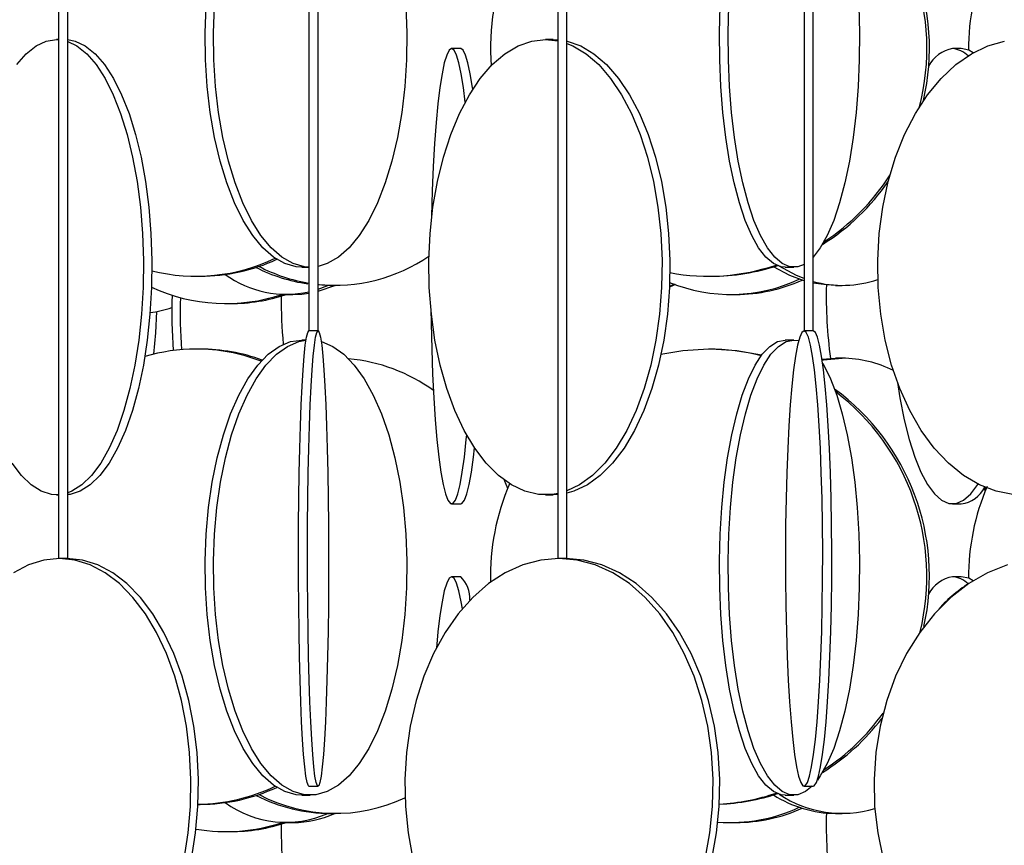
# Model space of a CAD drawing. Header units: millimetres. Extents: x 495 to 2657, y 518 to 2595.
# Tile 79 of 96: x 2411 to 2465, y 2104 to 2150. Entities that reach past the tile are written whole.
import ezdxf

# ---------------------------------------------------------------- set-up
doc = ezdxf.new("R2010")
doc.units = ezdxf.units.MM

msp = doc.modelspace()

# ---------------------------------------------------------------- linework, layer by layer
at = {"color": 7, "linetype": 'Continuous', "lineweight": 25}
for p, q in [((2413.444, 2574.798), (2413.444, 2120.048)), ((2413.944, 2120.048), (2413.944, 2574.798)), ((2427.198, 2574.798), (2427.198, 2132.548)), ((2427.698, 2132.548), (2427.698, 2574.798)), ((2440.867, 2574.798), (2440.867, 2120.048)), ((2441.367, 2120.048), (2441.367, 2574.798)), ((2454.395, 2574.798), (2454.395, 2132.548)), ((2454.895, 2132.548), (2454.895, 2574.798)), ((2413.444, 2148.548), (2413.329, 2148.548)), ((2413.329, 2148.548), (2413.444, 2148.545)), ((2440.621, 2148.548), (2440.191, 2148.548)), ((2440.191, 2148.548), (2440.867, 2148.479)), ((2440.621, 2148.548), (2440.867, 2148.539)), ((2435.533, 2148.048), (2435.036, 2148.048)), ((2463.036, 2148.048), (2462.555, 2148.048)), ((2426.811, 2136.048), (2427.198, 2136.048)), ((2453.357, 2136.048), (2453.835, 2136.048)), ((2420.991, 2135.548), (2421.219, 2135.548)), ((2449.15, 2135.548), (2449.292, 2135.548)), ((2427.698, 2134.84), (2428.235, 2135.049)), ((2428.373, 2135.048), (2428.645, 2135.048)), ((2447.329, 2135.092), (2447.003, 2134.954)), ((2447.284, 2135.109), (2447.004, 2134.988)), ((2456.132, 2135.048), (2456.494, 2135.048)), ((2425.943, 2134.548), (2426.321, 2134.548)), ((2450.372, 2134.548), (2450.647, 2134.548)), ((2422.641, 2134.048), (2422.879, 2134.048)), ((2427.698, 2132.548), (2427.198, 2132.548)), ((2454.396, 2132.548), (2454.395, 2132.548)), ((2454.895, 2132.548), (2454.396, 2132.548)), ((2427.037, 2132.048), (2426.811, 2132.048)), ((2453.835, 2132.048), (2453.357, 2132.048)), ((2453.835, 2132.048), (2454.1, 2132.015)), ((2421.219, 2131.548), (2420.991, 2131.548)), ((2449.292, 2131.548), (2449.15, 2131.548)), ((2455.388, 2131.002), (2456.132, 2131.048)), ((2456.494, 2131.048), (2456.132, 2131.048)), ((2437.931, 2124.352), (2438.114, 2123.915)), ((2464.289, 2123.917), (2464.345, 2123.743)), ((2464.32, 2123.823), (2464.401, 2123.931)), ((2413.329, 2123.548), (2413.444, 2123.548)), ((2435.036, 2123.048), (2435.533, 2123.048)), ((2440.191, 2123.548), (2440.621, 2123.548)), ((2440.867, 2123.558), (2440.621, 2123.548)), ((2462.555, 2123.048), (2463.036, 2123.048)), ((2413.49, 2120.048), (2413.444, 2120.048)), ((2413.944, 2120.048), (2413.49, 2120.048)), ((2440.933, 2120.048), (2440.867, 2120.048)), ((2441.367, 2120.048), (2440.933, 2120.048)), ((2435.533, 2119.048), (2435.036, 2119.048)), ((2463.036, 2119.048), (2462.555, 2119.048)), ((2427.198, 2107.548), (2427.698, 2107.548)), ((2454.396, 2107.548), (2454.894, 2107.548)), ((2426.811, 2107.048), (2427.263, 2107.048)), ((2453.357, 2107.048), (2453.835, 2107.048)), ((2421.104, 2106.548), (2421.219, 2106.548)), ((2428.373, 2106.048), (2428.645, 2106.048)), ((2456.132, 2106.048), (2456.494, 2106.048)), ((2425.943, 2105.548), (2426.321, 2105.548)), ((2450.372, 2105.548), (2450.647, 2105.548)), ((2422.641, 2105.048), (2422.879, 2105.048))]:
    msp.add_line(p, q, dxfattribs=at)
at = {"color": 7, "linetype": 'Continuous', "lineweight": 25, "flags": 128}
for points in [[(2454.895, 2160.497), (2455.092, 2160.266), (2455.483, 2159.669), (2455.851, 2158.916), (2456.19, 2158.017), (2456.497, 2156.986), (2456.766, 2155.836), (2456.995, 2154.583), (2457.178, 2153.246), (2457.315, 2151.843), (2457.403, 2150.394), (2457.441, 2148.919), (2457.429, 2147.438), (2457.366, 2145.974), (2457.253, 2144.545), (2457.092, 2143.173), (2456.886, 2141.876), (2456.637, 2140.672), (2456.348, 2139.58), (2456.024, 2138.613), (2455.67, 2137.785), (2455.29, 2137.109), (2454.895, 2136.6)], [(2426.811, 2136.048), (2426.496, 2136.07), (2425.871, 2136.245), (2425.259, 2136.593), (2424.669, 2137.109), (2424.109, 2137.785), (2423.587, 2138.613), (2423.111, 2139.58), (2422.686, 2140.672), (2422.319, 2141.876), (2422.015, 2143.173), (2421.779, 2144.545), (2421.613, 2145.974), (2421.52, 2147.438), (2421.501, 2148.919), (2421.557, 2150.394)], [(2427.198, 2136.049), (2426.949, 2136.07), (2426.324, 2136.245), (2425.712, 2136.593), (2425.122, 2137.109), (2424.562, 2137.785), (2424.04, 2138.613), (2423.563, 2139.58), (2423.139, 2140.672), (2422.772, 2141.876), (2422.468, 2143.173), (2422.231, 2144.545), (2422.065, 2145.974), (2421.972, 2147.438), (2421.954, 2148.919), (2422.01, 2150.394)], [(2432.517, 2150.394), (2432.573, 2148.919), (2432.554, 2147.438), (2432.461, 2145.974), (2432.295, 2144.545), (2432.059, 2143.173), (2431.755, 2141.876), (2431.388, 2140.672), (2430.963, 2139.58), (2430.486, 2138.613), (2429.964, 2137.785), (2429.405, 2137.109), (2428.815, 2136.593), (2428.203, 2136.245), (2427.698, 2136.09)], [(2453.357, 2136.048), (2453.143, 2136.07), (2452.718, 2136.245), (2452.303, 2136.593), (2451.902, 2137.109), (2451.522, 2137.785), (2451.167, 2138.613), (2450.844, 2139.58), (2450.555, 2140.672), (2450.306, 2141.876), (2450.1, 2143.173), (2449.939, 2144.545), (2449.826, 2145.974), (2449.763, 2147.438), (2449.751, 2148.919), (2449.788, 2150.394)], [(2454.395, 2136.2), (2454.049, 2136.07), (2453.622, 2136.07), (2453.197, 2136.245), (2452.782, 2136.593), (2452.381, 2137.109), (2452.001, 2137.785), (2451.646, 2138.613), (2451.322, 2139.58), (2451.034, 2140.672), (2450.785, 2141.876), (2450.578, 2143.173), (2450.418, 2144.545), (2450.305, 2145.974), (2450.242, 2147.438), (2450.229, 2148.919), (2450.267, 2150.394)], [(2411.148, 2147.169), (2411.666, 2147.766), (2412.207, 2148.199), (2412.764, 2148.461), (2413.329, 2148.548), (2413.329, 2148.548)], [(2413.944, 2148.542), (2414.356, 2148.461), (2414.913, 2148.199), (2415.454, 2147.766), (2415.971, 2147.169), (2416.459, 2146.416), (2416.908, 2145.517), (2417.314, 2144.486), (2417.671, 2143.336), (2417.973, 2142.083), (2418.216, 2140.746), (2418.397, 2139.343), (2418.514, 2137.894), (2418.564, 2136.419), (2418.547, 2134.938), (2418.464, 2133.474), (2418.315, 2132.045), (2418.102, 2130.673), (2417.829, 2129.376), (2417.499, 2128.172), (2417.117, 2127.08), (2416.689, 2126.113), (2416.219, 2125.285), (2415.716, 2124.609), (2415.186, 2124.093), (2414.636, 2123.745), (2414.074, 2123.57), (2413.944, 2123.555)], [(2440.867, 2123.618), (2440.571, 2123.57), (2439.812, 2123.57), (2439.058, 2123.745), (2438.32, 2124.093), (2437.609, 2124.609), (2436.934, 2125.285), (2436.304, 2126.113), (2435.729, 2127.08), (2435.217, 2128.172), (2434.774, 2129.376), (2434.408, 2130.673), (2434.122, 2132.045), (2433.922, 2133.474), (2433.81, 2134.938), (2433.788, 2136.419), (2433.855, 2137.894), (2434.011, 2139.343), (2434.255, 2140.746), (2434.581, 2142.083), (2434.986, 2143.336), (2435.464, 2144.486), (2436.009, 2145.517), (2436.612, 2146.416), (2437.266, 2147.169), (2437.961, 2147.766), (2438.687, 2148.199), (2439.434, 2148.461), (2440.191, 2148.548), (2440.191, 2148.548)], [(2441.367, 2148.463), (2441.378, 2148.461), (2442.126, 2148.199), (2442.852, 2147.766), (2443.546, 2147.169), (2444.2, 2146.416), (2444.803, 2145.517), (2445.348, 2144.486), (2445.826, 2143.336), (2446.231, 2142.083), (2446.558, 2140.746), (2446.801, 2139.343), (2446.957, 2137.894), (2447.024, 2136.419), (2447.002, 2134.938), (2446.89, 2133.474), (2446.69, 2132.045), (2446.405, 2130.673), (2446.038, 2129.376), (2445.596, 2128.172), (2445.083, 2127.08), (2444.508, 2126.113), (2443.879, 2125.285), (2443.203, 2124.609), (2442.492, 2124.093), (2441.754, 2123.745), (2441.367, 2123.634)], [(2465.874, 2123.57), (2464.945, 2123.745), (2464.035, 2124.093), (2463.157, 2124.609), (2462.324, 2125.285), (2461.548, 2126.113), (2460.839, 2127.08), (2460.207, 2128.172), (2459.661, 2129.376), (2459.209, 2130.673), (2458.858, 2132.045), (2458.611, 2133.474), (2458.473, 2134.938), (2458.445, 2136.419), (2458.528, 2137.894), (2458.721, 2139.343), (2459.021, 2140.746), (2459.423, 2142.083), (2459.923, 2143.336), (2460.513, 2144.486), (2461.184, 2145.517), (2461.929, 2146.416), (2462.735, 2147.169), (2463.591, 2147.766), (2464.487, 2148.199), (2465.408, 2148.461)], [(2413.944, 2148.444), (2414.45, 2148.199), (2414.992, 2147.766), (2415.509, 2147.169), (2415.997, 2146.416), (2416.446, 2145.517), (2416.852, 2144.486), (2417.209, 2143.336), (2417.511, 2142.083), (2417.754, 2140.746), (2417.935, 2139.343), (2418.052, 2137.894), (2418.102, 2136.419), (2418.085, 2134.938), (2418.002, 2133.474), (2417.853, 2132.045), (2417.64, 2130.673), (2417.367, 2129.376), (2417.037, 2128.172), (2416.655, 2127.08), (2416.227, 2126.113), (2415.757, 2125.285), (2415.254, 2124.609), (2414.724, 2124.093), (2414.174, 2123.745), (2413.944, 2123.653)], [(2435.036, 2148.048), (2434.899, 2147.961), (2434.765, 2147.699), (2434.634, 2147.266), (2434.509, 2146.669), (2434.391, 2145.916), (2434.283, 2145.017), (2434.185, 2143.986), (2434.098, 2142.836), (2434.025, 2141.583), (2433.967, 2140.246), (2433.923, 2138.843), (2433.916, 2138.567)], [(2435.778, 2145.11), (2435.68, 2145.916), (2435.562, 2146.669), (2435.437, 2147.266), (2435.306, 2147.699), (2435.172, 2147.961), (2435.036, 2148.048)], [(2436.192, 2145.813), (2436.178, 2145.916), (2436.06, 2146.669), (2435.935, 2147.266), (2435.804, 2147.699), (2435.67, 2147.961), (2435.533, 2148.048)], [(2441.367, 2148.336), (2441.696, 2148.199), (2442.422, 2147.766), (2443.117, 2147.169), (2443.77, 2146.416), (2444.374, 2145.517), (2444.918, 2144.486), (2445.397, 2143.336), (2445.802, 2142.083), (2446.128, 2140.746), (2446.371, 2139.343), (2446.528, 2137.894), (2446.595, 2136.419), (2446.573, 2134.938), (2446.461, 2133.474), (2446.26, 2132.045), (2445.975, 2130.673), (2445.609, 2129.376), (2445.166, 2128.172), (2444.654, 2127.08), (2444.079, 2126.113), (2443.449, 2125.285), (2442.774, 2124.609), (2442.062, 2124.093), (2441.367, 2123.761)], [(2463.686, 2147.821), (2463.441, 2147.961), (2463.036, 2148.048)], [(2454.395, 2135.304), (2453.611, 2135.593), (2452.716, 2136.069)], [(2454.395, 2135.424), (2453.973, 2135.593), (2453.028, 2136.1)], [(2428.373, 2135.048), (2427.752, 2135.07), (2427.698, 2135.074)], [(2427.698, 2134.727), (2427.767, 2134.745), (2428.611, 2135.048)], [(2456.132, 2135.048), (2455.621, 2135.07), (2454.895, 2135.177)], [(2426.321, 2134.548), (2426.805, 2134.57), (2427.198, 2134.621)], [(2418.671, 2131.273), (2418.795, 2132.438), (2418.834, 2133.612)], [(2433.894, 2133.75), (2433.907, 2132.974), (2433.943, 2131.545), (2433.994, 2130.173), (2434.06, 2128.876), (2434.14, 2127.672), (2434.232, 2126.58), (2434.336, 2125.613), (2434.449, 2124.785), (2434.571, 2124.109), (2434.699, 2123.593), (2434.831, 2123.245), (2434.967, 2123.07), (2435.104, 2123.07), (2435.24, 2123.245), (2435.372, 2123.593), (2435.5, 2124.109), (2435.622, 2124.785), (2435.735, 2125.613), (2435.839, 2126.58), (2435.862, 2126.834)], [(2427.198, 2107.548), (2427.164, 2107.57), (2427.096, 2107.745), (2427.03, 2108.093), (2426.966, 2108.609), (2426.905, 2109.285), (2426.848, 2110.113), (2426.796, 2111.08), (2426.75, 2112.172), (2426.71, 2113.376), (2426.677, 2114.673), (2426.652, 2116.045), (2426.634, 2117.474), (2426.624, 2118.938), (2426.622, 2120.419), (2426.628, 2121.894), (2426.642, 2123.343), (2426.664, 2124.746), (2426.693, 2126.083), (2426.73, 2127.336), (2426.773, 2128.486), (2426.822, 2129.517), (2426.876, 2130.416), (2426.935, 2131.169), (2426.998, 2131.766), (2427.063, 2132.199), (2427.13, 2132.461), (2427.198, 2132.548), (2427.198, 2132.548)], [(2427.698, 2132.548), (2427.766, 2132.461), (2427.834, 2132.199), (2427.899, 2131.766), (2427.961, 2131.169), (2428.02, 2130.416), (2428.075, 2129.517), (2428.124, 2128.486), (2428.167, 2127.336), (2428.203, 2126.083), (2428.233, 2124.746), (2428.255, 2123.343), (2428.269, 2121.894), (2428.275, 2120.419), (2428.273, 2118.938), (2428.263, 2117.474), (2428.245, 2116.045), (2428.219, 2114.673), (2428.186, 2113.376), (2428.146, 2112.172), (2428.1, 2111.08), (2428.048, 2110.113), (2427.991, 2109.285), (2427.931, 2108.609), (2427.867, 2108.093), (2427.8, 2107.745), (2427.732, 2107.57), (2427.664, 2107.57), (2427.596, 2107.745), (2427.529, 2108.093), (2427.465, 2108.609), (2427.404, 2109.285), (2427.348, 2110.113), (2427.296, 2111.08), (2427.25, 2112.172), (2427.21, 2113.376), (2427.177, 2114.673), (2427.151, 2116.045), (2427.133, 2117.474), (2427.123, 2118.938), (2427.121, 2120.419), (2427.127, 2121.894), (2427.141, 2123.343), (2427.163, 2124.746), (2427.193, 2126.083), (2427.229, 2127.336), (2427.272, 2128.486), (2427.321, 2129.517), (2427.376, 2130.416), (2427.434, 2131.169), (2427.497, 2131.766), (2427.562, 2132.199), (2427.63, 2132.461), (2427.698, 2132.548)], [(2454.396, 2132.548), (2454.275, 2132.461), (2454.156, 2132.199), (2454.039, 2131.766), (2453.928, 2131.169), (2453.824, 2130.416), (2453.727, 2129.517), (2453.64, 2128.486), (2453.564, 2127.336), (2453.499, 2126.083), (2453.447, 2124.746), (2453.408, 2123.343), (2453.383, 2121.894), (2453.372, 2120.419), (2453.376, 2118.938), (2453.394, 2117.474), (2453.426, 2116.045), (2453.471, 2114.673), (2453.53, 2113.376), (2453.601, 2112.172), (2453.683, 2111.08), (2453.775, 2110.113), (2453.875, 2109.285), (2453.983, 2108.609), (2454.097, 2108.093), (2454.215, 2107.745), (2454.335, 2107.57), (2454.457, 2107.57), (2454.577, 2107.745), (2454.695, 2108.093), (2454.809, 2108.609), (2454.917, 2109.285), (2455.018, 2110.113), (2455.11, 2111.08), (2455.192, 2112.172), (2455.262, 2113.376), (2455.321, 2114.673), (2455.367, 2116.045), (2455.399, 2117.474), (2455.416, 2118.938), (2455.42, 2120.419), (2455.409, 2121.894), (2455.384, 2123.343), (2455.345, 2124.746), (2455.293, 2126.083), (2455.228, 2127.336), (2455.152, 2128.486), (2455.065, 2129.517), (2454.968, 2130.416), (2454.864, 2131.169), (2454.753, 2131.766), (2454.637, 2132.199), (2454.517, 2132.461), (2454.396, 2132.548)], [(2454.894, 2107.548), (2454.955, 2107.57), (2455.076, 2107.745), (2455.194, 2108.093), (2455.307, 2108.609), (2455.415, 2109.285), (2455.516, 2110.113), (2455.608, 2111.08), (2455.69, 2112.172), (2455.761, 2113.376), (2455.819, 2114.673), (2455.865, 2116.045), (2455.897, 2117.474), (2455.915, 2118.938), (2455.918, 2120.419), (2455.908, 2121.894), (2455.883, 2123.343), (2455.844, 2124.746), (2455.792, 2126.083), (2455.727, 2127.336), (2455.65, 2128.486), (2455.563, 2129.517), (2455.467, 2130.416), (2455.362, 2131.169), (2455.251, 2131.766), (2455.135, 2132.199), (2455.016, 2132.461), (2454.894, 2132.548), (2454.894, 2132.548)], [(2426.811, 2107.048), (2426.496, 2107.07), (2425.871, 2107.245), (2425.259, 2107.593), (2424.669, 2108.109), (2424.109, 2108.785), (2423.587, 2109.613), (2423.111, 2110.58), (2422.686, 2111.672), (2422.319, 2112.876), (2422.015, 2114.173), (2421.779, 2115.545), (2421.613, 2116.974), (2421.52, 2118.438), (2421.501, 2119.919), (2421.557, 2121.394), (2421.687, 2122.843), (2421.888, 2124.246), (2422.159, 2125.583), (2422.495, 2126.836), (2422.891, 2127.986), (2423.343, 2129.017), (2423.843, 2129.916), (2424.385, 2130.669), (2424.961, 2131.266), (2425.563, 2131.699), (2426.182, 2131.961), (2426.811, 2132.048), (2426.811, 2132.048)], [(2427.872, 2131.966), (2427.891, 2131.961), (2428.511, 2131.699), (2429.113, 2131.266), (2429.689, 2130.669), (2430.231, 2129.916), (2430.731, 2129.017), (2431.182, 2127.986), (2431.579, 2126.836), (2431.915, 2125.583), (2432.186, 2124.246), (2432.387, 2122.843), (2432.517, 2121.394), (2432.573, 2119.919), (2432.554, 2118.438), (2432.461, 2116.974), (2432.295, 2115.545), (2432.059, 2114.173), (2431.755, 2112.876), (2431.388, 2111.672), (2430.963, 2110.58), (2430.486, 2109.613), (2429.964, 2108.785), (2429.405, 2108.109), (2428.815, 2107.593), (2428.203, 2107.245), (2427.578, 2107.07), (2426.949, 2107.07), (2426.324, 2107.245), (2425.712, 2107.593), (2425.122, 2108.109), (2424.562, 2108.785), (2424.04, 2109.613), (2423.563, 2110.58), (2423.139, 2111.672), (2422.772, 2112.876), (2422.468, 2114.173), (2422.231, 2115.545), (2422.065, 2116.974), (2421.972, 2118.438), (2421.954, 2119.919), (2422.01, 2121.394), (2422.139, 2122.843), (2422.341, 2124.246), (2422.612, 2125.583), (2422.947, 2126.836), (2423.344, 2127.986), (2423.796, 2129.017), (2424.296, 2129.916), (2424.838, 2130.669), (2425.414, 2131.266), (2426.016, 2131.699), (2426.635, 2131.961), (2427.035, 2132.037)], [(2453.357, 2107.048), (2453.143, 2107.07), (2452.718, 2107.245), (2452.303, 2107.593), (2451.902, 2108.109), (2451.522, 2108.785), (2451.167, 2109.613), (2450.844, 2110.58), (2450.555, 2111.672), (2450.306, 2112.876), (2450.1, 2114.173), (2449.939, 2115.545), (2449.826, 2116.974), (2449.763, 2118.438), (2449.751, 2119.919), (2449.788, 2121.394), (2449.877, 2122.843), (2450.013, 2124.246), (2450.197, 2125.583), (2450.425, 2126.836), (2450.695, 2127.986), (2451.001, 2129.017), (2451.341, 2129.916), (2451.709, 2130.669), (2452.1, 2131.266), (2452.509, 2131.699), (2452.93, 2131.961), (2453.357, 2132.048), (2453.357, 2132.048)], [(2454.845, 2107.548), (2454.473, 2107.245), (2454.049, 2107.07), (2453.622, 2107.07), (2453.197, 2107.245), (2452.782, 2107.593), (2452.381, 2108.109), (2452.001, 2108.785), (2451.646, 2109.613), (2451.322, 2110.58), (2451.034, 2111.672), (2450.785, 2112.876), (2450.578, 2114.173), (2450.418, 2115.545), (2450.305, 2116.974), (2450.242, 2118.438), (2450.229, 2119.919), (2450.267, 2121.394), (2450.355, 2122.843), (2450.492, 2124.246), (2450.676, 2125.583), (2450.904, 2126.836), (2451.173, 2127.986), (2451.48, 2129.017), (2451.82, 2129.916), (2452.188, 2130.669), (2452.579, 2131.266), (2452.988, 2131.699), (2453.409, 2131.961), (2453.835, 2132.048), (2453.835, 2132.048)], [(2449.15, 2131.548), (2447.733, 2131.461), (2446.536, 2131.247)], [(2452.058, 2131.211), (2450.709, 2131.461), (2449.292, 2131.548)], [(2455.42, 2130.778), (2455.483, 2130.669), (2455.851, 2129.916), (2456.19, 2129.017), (2456.497, 2127.986), (2456.766, 2126.836), (2456.995, 2125.583), (2457.178, 2124.246), (2457.315, 2122.843), (2457.403, 2121.394), (2457.441, 2119.919), (2457.429, 2118.438), (2457.366, 2116.974), (2457.253, 2115.545), (2457.092, 2114.173), (2456.886, 2112.876), (2456.637, 2111.672), (2456.348, 2110.58), (2456.024, 2109.613), (2455.67, 2108.785), (2455.29, 2108.109), (2455.128, 2107.879)], [(2455.396, 2130.947), (2455.473, 2130.961), (2456.494, 2131.048)], [(2459.529, 2129.719), (2459.663, 2128.876), (2459.899, 2127.672), (2460.173, 2126.58), (2460.48, 2125.613), (2460.816, 2124.785), (2461.176, 2124.109), (2461.556, 2123.593), (2461.95, 2123.245), (2462.353, 2123.07), (2462.758, 2123.07), (2463.16, 2123.245), (2463.554, 2123.593), (2463.934, 2124.109), (2463.95, 2124.135)], [(2435.533, 2123.048), (2435.602, 2123.07), (2435.737, 2123.245), (2435.87, 2123.593), (2435.998, 2124.109), (2436.12, 2124.785), (2436.233, 2125.613), (2436.292, 2126.131)], [(2413.444, 2123.552), (2413.046, 2123.57), (2412.484, 2123.745), (2411.934, 2124.093), (2411.404, 2124.609), (2410.9, 2125.285)], [(2413.49, 2120.048), (2412.635, 2119.961), (2411.792, 2119.699), (2410.973, 2119.266)], [(2420.338, 2103.545), (2420.564, 2104.974), (2420.691, 2106.438), (2420.716, 2107.919), (2420.64, 2109.394), (2420.464, 2110.843), (2420.189, 2112.246), (2419.821, 2113.583), (2419.364, 2114.836), (2418.824, 2115.986), (2418.21, 2117.017), (2417.529, 2117.916), (2416.791, 2118.669), (2416.007, 2119.266), (2415.188, 2119.699), (2414.345, 2119.961), (2413.49, 2120.048)], [(2420.746, 2103.545), (2420.972, 2104.974), (2421.099, 2106.438), (2421.124, 2107.919), (2421.048, 2109.394), (2420.872, 2110.843), (2420.597, 2112.246), (2420.229, 2113.583), (2419.772, 2114.836), (2419.232, 2115.986), (2418.617, 2117.017), (2417.937, 2117.916), (2417.199, 2118.669), (2416.415, 2119.266), (2415.596, 2119.699), (2414.753, 2119.961), (2413.898, 2120.048)], [(2440.933, 2120.048), (2439.931, 2119.961), (2438.943, 2119.699), (2437.983, 2119.266), (2437.064, 2118.669), (2436.2, 2117.916), (2435.402, 2117.017), (2434.681, 2115.986), (2434.049, 2114.836), (2433.513, 2113.583), (2433.081, 2112.246), (2432.76, 2110.843), (2432.553, 2109.394), (2432.464, 2107.919), (2432.493, 2106.438), (2432.642, 2104.974), (2432.906, 2103.545)], [(2448.961, 2103.545), (2449.225, 2104.974), (2449.374, 2106.438), (2449.403, 2107.919), (2449.314, 2109.394), (2449.107, 2110.843), (2448.786, 2112.246), (2448.354, 2113.583), (2447.818, 2114.836), (2447.186, 2115.986), (2446.465, 2117.017), (2445.667, 2117.916), (2444.803, 2118.669), (2443.884, 2119.266), (2442.924, 2119.699), (2441.936, 2119.961), (2440.933, 2120.048)], [(2449.328, 2103.545), (2449.593, 2104.974), (2449.741, 2106.438), (2449.771, 2107.919), (2449.682, 2109.394), (2449.475, 2110.843), (2449.153, 2112.246), (2448.722, 2113.583), (2448.186, 2114.836), (2447.553, 2115.986), (2446.833, 2117.017), (2446.035, 2117.916), (2445.17, 2118.669), (2444.252, 2119.266), (2443.291, 2119.699), (2442.303, 2119.961), (2441.301, 2120.048)], [(2465.566, 2119.699), (2464.481, 2119.266), (2463.442, 2118.669), (2462.465, 2117.916), (2461.563, 2117.017), (2460.748, 2115.986), (2460.033, 2114.836), (2459.427, 2113.583), (2458.939, 2112.246), (2458.576, 2110.843), (2458.342, 2109.394), (2458.241, 2107.919), (2458.275, 2106.438), (2458.442, 2104.974), (2458.742, 2103.545), (2459.168, 2102.173), (2459.716, 2100.876), (2460.378, 2099.672), (2461.144, 2098.58), (2462.003, 2097.613), (2462.945, 2096.785), (2463.955, 2096.109), (2465.018, 2095.593), (2466.122, 2095.245)], [(2435.036, 2119.048), (2434.899, 2118.961), (2434.765, 2118.699), (2434.634, 2118.266), (2434.509, 2117.669), (2434.391, 2116.916), (2434.283, 2116.017), (2434.197, 2115.131)], [(2435.625, 2117.292), (2435.562, 2117.669), (2435.437, 2118.266), (2435.306, 2118.699), (2435.172, 2118.961), (2435.036, 2119.048)], [(2463.686, 2118.821), (2463.441, 2118.961), (2463.036, 2119.048)]]:
    msp.add_lwpolyline(points, dxfattribs=at)
at = {"color": 7, "linetype": 'Continuous', "lineweight": 25}
for centre, radius, start, end in [((2448.539, 2148.072), 12.747, 347.0232, 53.7699), ((2448.383, 2148.067), 12.761, 345.3942, 52.6584), ((2450.14, 2148.052), 12.971, 156.8208, 184.1872), ((2475.993, 2148.049), 12.559, 156.7797, 180.3928), ((2462.878, 2146.225), 1.852, 100.0433, 152.3695), ((2462.45, 2146.703), 1.349, 44.8116, 85.5414), ((2448.8, 2147.681), 12.231, 303.1683, 327.5438), ((2448.962, 2147.66), 12.202, 301.8923, 325.5411), ((2428.624, 2144.173), 9.12, 264.1758, 304.5229), ((2420.993, 2145.555), 10.005, 255.9588, 295.7138), ((2421.204, 2145.61), 10.062, 270.0867, 294.8312), ((2428.437, 2144.202), 9.16, 243.0889, 261.7823), ((2428.718, 2144.229), 9.187, 242.3644, 260.4803), ((2449.15, 2147.063), 11.514, 259.3676, 288.826), ((2449.288, 2147.08), 11.532, 270.0193, 288.5425), ((2425.961, 2140.344), 5.781, 234.3805, 282.3611), ((2422.638, 2143.832), 9.782, 245.2789, 288.4339), ((2450.373, 2143.401), 8.85, 247.6838, 295.1246), ((2450.627, 2143.461), 8.913, 270.1335, 294.2738), ((2456.495, 2141.116), 6.066, 254.7083, 288.8279), ((2482.204, 2134.54), 26.589, 178.8579, 187.5616), ((2450.645, 2133.549), 30.979, 178.223, 183.8506), ((2422.873, 2143.809), 9.761, 270.0339, 288.4186), ((2447.762, 2134.048), 22.086, 178.9287, 185.8025), ((2451.107, 2133.549), 30.982, 178.4679, 183.7619), ((2418.061, 2138.138), 4.592, 275.1273, 290.4926), ((2420.998, 2121.559), 9.989, 90.0425, 106.3666), ((2420.98, 2121.524), 10.024, 69.0067, 89.9371), ((2421.209, 2121.532), 10.016, 70.0295, 89.9419), ((2449.147, 2120.03), 11.518, 75.4767, 89.9876), ((2428.534, 2121.689), 9.367, 54.0081, 84.8476), ((2456.458, 2124.76), 6.288, 63.0826, 89.6695), ((2448.54, 2119.073), 12.745, 347.464, 53.7718), ((2448.385, 2119.069), 12.758, 346.1859, 52.6614), ((2450.133, 2119.054), 12.965, 156.818, 181.3473), ((2462.819, 2124.713), 1.679, 277.4325, 333.5124), ((2475.993, 2119.049), 12.559, 156.7797, 180.3928), ((2434.239, 2117.79), 1.805, 358.957, 44.1904), ((2462.878, 2117.225), 1.852, 100.0433, 152.3695), ((2467.641, 2112.077), 7.82, 121.3226, 138.4072), ((2462.45, 2117.703), 1.349, 44.8116, 85.5414), ((2448.978, 2118.64), 12.177, 301.8785, 322.7557), ((2448.817, 2118.659), 12.203, 303.1544, 324.4358), ((2420.973, 2116.621), 10.073, 270.7427, 295.6517), ((2421.204, 2116.61), 10.062, 270.0867, 294.8312), ((2428.397, 2115.088), 9.039, 242.9836, 269.8471), ((2428.643, 2115.023), 8.971, 242.1771, 295.2587), ((2449.144, 2118.087), 11.539, 273.0019, 288.8147), ((2449.287, 2118.085), 11.537, 272.2891, 288.541), ((2456.186, 2112.454), 6.406, 237.1993, 269.5246), ((2456.486, 2112.301), 6.245, 236.3825, 286.7247), ((2425.929, 2111.233), 5.673, 233.9812, 293.9829), ((2450.362, 2114.43), 8.881, 265.5221, 295.1122), ((2450.627, 2114.461), 8.913, 270.1335, 294.2738), ((2426.301, 2111.133), 5.585, 270.2011, 294.43), ((2482.204, 2105.54), 26.589, 178.8579, 187.5616), ((2422.642, 2114.774), 9.726, 260.2632, 288.5218), ((2422.873, 2114.809), 9.761, 270.0339, 288.4186), ((2447.762, 2105.048), 22.086, 178.9287, 185.8025)]:
    msp.add_arc(centre, radius, start, end, dxfattribs=at)

doc.saveas('drawing.dxf')
